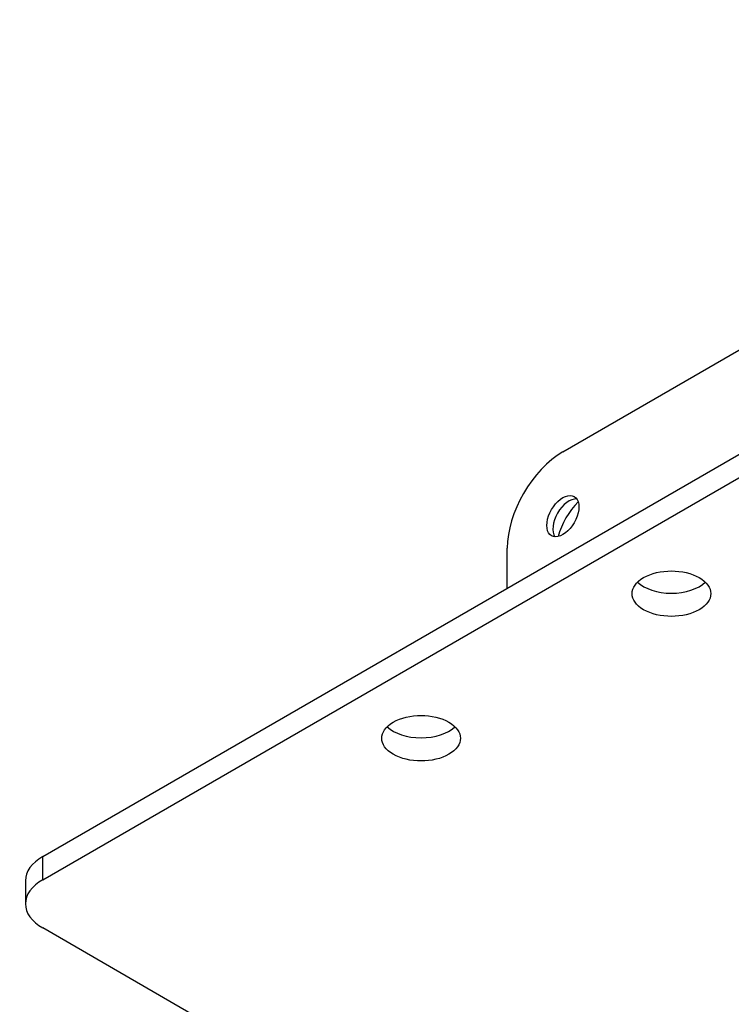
# Model space of a CAD drawing. Header units: inches. Extents: x 0 to 44.1, y 0 to 28.2.
# Tile 23 of 25: x 30 to 32, y 22.6 to 25.4. Entities that reach past the tile are written whole.
import ezdxf

# ---------------------------------------------------------------- set-up
doc = ezdxf.new("R2010")
doc.units = ezdxf.units.IN
doc.header["$LTSCALE"] = 0.5
doc.header["$MEASUREMENT"] = 0
doc.layers.add('AM_VIS', color=7, linetype='Continuous', lineweight=30)

msp = doc.modelspace()

# ---------------------------------------------------------------- linework, layer by layer
at = {"layer": 'AM_VIS', "color": 203}
for p, q in [((31.5225, 24.1592), (33.6026, 25.3602)), ((31.3678, 23.7802), (31.3678, 23.8913))]:
    msp.add_line(p, q, dxfattribs=at)
at = {"layer": 'AM_VIS', "color": 52}
for p, q in [((30.0762, 23.0345), (32.5047, 24.4366)), ((30.0762, 22.9702), (32.5047, 24.3723)), ((30.0762, 22.9702), (30.0762, 23.0345)), ((30.0282, 22.9676), (30.0282, 22.9033)), ((31.3956, 22.0745), (30.0762, 22.8363))]:
    msp.add_line(p, q, dxfattribs=at)
at = {"layer": 'AM_VIS', "color": 203}
for centre, major_axis, start_param, end_param in [((31.5225, 23.9806), (0.1094, 0.1894), 0.785398, 2.356194), ((31.5225, 23.9806), (0.0315, 0.0546), 2.356194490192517, 8.639379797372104), ((31.5393, 23.9709), (0.0315, 0.0546), 0.270603, 2.870989), ((31.5998, 23.9359), (0.0687, 0.119), 1.152184, 1.989408)]:
    msp.add_ellipse(centre, major_axis=major_axis, ratio=0.57735, start_param=start_param, end_param=end_param, dxfattribs=at)
at = {"layer": 'AM_VIS', "color": 52}
for centre, major_axis, start_param, end_param in [((31.8244, 23.7652), (0.1094, 0), 0.785398, 7.068583), ((31.8244, 23.8295), (0.1094, 0), 3.675751, 5.749027), ((31.1283, 23.3634), (0.1094, 0), 0.785398, 7.068583), ((31.1283, 23.4277), (0.1094, 0), 3.675751, 5.749027), ((30.1922, 22.9676), (0.1641, 0), 2.356194, 3.141593), ((30.1922, 22.9033), (0.1641, 0), 2.356194, 3.926991)]:
    msp.add_ellipse(centre, major_axis=major_axis, ratio=0.57735, start_param=start_param, end_param=end_param, dxfattribs=at)

doc.saveas('drawing.dxf')
